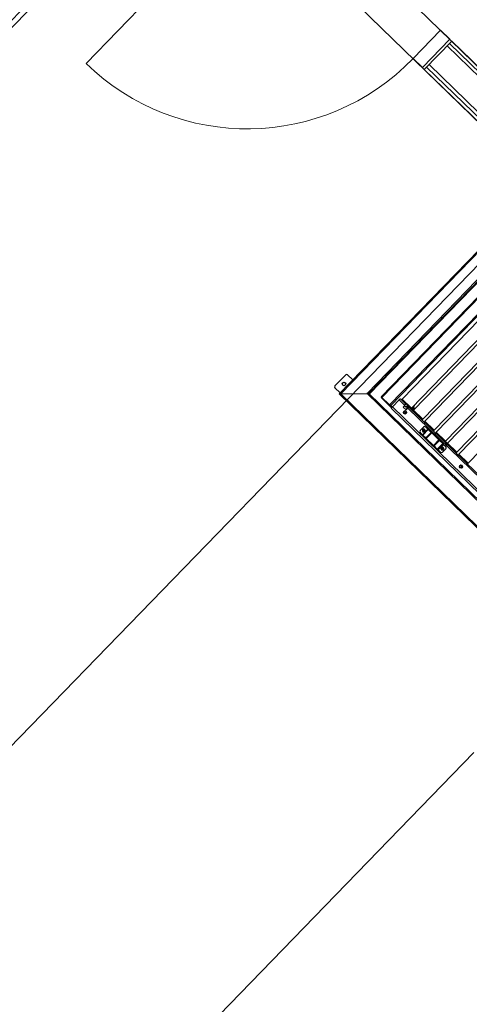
# Model space of a CAD drawing. Header units: millimetres. Extents: x 1395914 to 1460038, y 2368732 to 2439619.
# Tile 16 of 40: x 1435400 to 1437130, y 2383787 to 2387575. Entities that reach past the tile are written whole.
import ezdxf

# ---------------------------------------------------------------- set-up
doc = ezdxf.new("R2010")
doc.units = ezdxf.units.MM
doc.header["$MEASUREMENT"] = 0
for name, color, linetype, lineweight in [('24_Dør', 7, 'Continuous', 0), ('24_Innervegger', 7, 'Continuous', 0), ('271_Fastinventar', 7, 'Continuous', 0), ('822_Akselinjer', 7, 'Continuous', 0)]:
    doc.layers.add(name, color=color, linetype=linetype, lineweight=lineweight)
doc.layers.add('A852-TYNN', color=7, linetype='Continuous', lineweight=5, plot=False)

# ---------------------------------------------------------------- blocks, each defined once
blk = doc.blocks.new('Enfløyet - Tredør 10x21 grå-1196485-PLOT VIEW 001-01 01')
for p, q in [((445, 66), (445, 956)), ((-495, 66), (-495, -86)), ((-445, 66), (-495, 66)), ((-445, 66), (-445, -86)), ((445, 66), (445, -86)), ((445, 66), (495, 66)), ((495, 66), (495, -86)), ((-495, -86), (-445, -86)), ((495, -86), (445, -86))]:
    blk.add_line(p, q)
blk.add_arc((445, 66), 890, 90, 180)
blk = doc.blocks.new('Vindu 2 felt - Vindu 2 felt 12x21M-1975867-PLOT VIEW 001-01 01')
for p, q in [((-587.4, 36), (-637.4, 36)), ((-637.4, 36), (-637.4, -64)), ((-587.4, -64), (-587.4, 36)), ((-587.4, 36), (502.6, 36)), ((552.6, 36), (502.6, 36)), ((502.6, 36), (502.6, -64)), ((552.6, -64), (552.6, 36)), ((-637.4, -64), (-587.4, -64)), ((502.6, -64), (-587.4, -64)), ((502.6, -64), (552.6, -64))]:
    blk.add_line(p, q)

msp = doc.modelspace()

# ---------------------------------------------------------------- linework, layer by layer
for p, q in [((1437459, 2386807.8), (1436793.3, 2386121.8)), ((1436823.4, 2386092.6), (1437489.1, 2386778.6)), ((1437314.1, 2386725.5), (1436743.1, 2386137)), ((1437316.5, 2386723.2), (1436745.4, 2386134.8)), ((1436654.8, 2386208.8), (1436613, 2386165.7)), ((1436682.3, 2386189.1), (1436661.9, 2386208.9)), ((1436613.1, 2386158.6), (1436633.5, 2386138.9)), ((1436636.2, 2386135.5), (1436736.6, 2386137.1)), ((1436860.6, 2386112.2), (1436834.1, 2386084.9)), ((1436882.3, 2386091.1), (1436860.6, 2386112.2)), ((1436865, 2386116.3), (1436885.1, 2386096.7)), ((1436869.9, 2386111.5), (1436871.9, 2386113.6)), ((1436872.1, 2386110.8), (1436871.4, 2386110.1)), ((1436882, 2386099.8), (1436882.7, 2386100.5)), ((1436886.4, 2386074.6), (1436892.7, 2386081)), ((1436887.1, 2386076.1), (1436887.5, 2386075.7)), ((1436891.2, 2386082.5), (1436887.8, 2386085.7)), ((1436894.1, 2386083.8), (1436889.9, 2386087.9)), ((1438620.1, 2384404.7), (1436893.4, 2386080.4)), ((1436899, 2386083.3), (1436899.7, 2386084)), ((1436906.1, 2386076.3), (1436907.5, 2386077.8)), ((1436910.8, 2386077.3), (1436911.8, 2386077.1)), ((1436916.1, 2386081.6), (1436912.3, 2386077.7)), ((1436913.1, 2386075.2), (1436914, 2386074.9)), ((1436918.4, 2386079.4), (1436914.6, 2386075.5)), ((1436951.5, 2386037.9), (1436915.6, 2386072.8)), ((1436918, 2386088.6), (1436916.8, 2386089.8)), ((1436919.4, 2386064.9), (1436918.7, 2386064.1)), ((1436919.5, 2386064.8), (1436918.8, 2386064.1)), ((1436925.7, 2386057.3), (1436926.4, 2386058.1)), ((1436935.7, 2386047.6), (1436936.4, 2386048.3)), ((1436941.4, 2385994.7), (1436953.9, 2386007.7)), ((1436950.1, 2385977.9), (1436971, 2385999.4)), ((1436951.3, 2385976.8), (1436972.2, 2385998.3)), ((1436955.5, 2385996.4), (1436953.2, 2385995.8)), ((1436962.7, 2385965.7), (1436983.6, 2385987.2)), ((1436964.7, 2385963.8), (1436985.6, 2385985.3)), ((1436969.4, 2386014.9), (1436970.1, 2386015.6)), ((1436979.5, 2386005.2), (1436980.2, 2386005.9)), ((1436992.4, 2385936.9), (1437013.3, 2385958.4)), ((1436994.5, 2385934.9), (1437015.4, 2385956.4)), ((1437007, 2385922.7), (1437027.9, 2385944.3)), ((1437013.2, 2385972.5), (1437013.9, 2385973.2)), ((1437023.2, 2385962.7), (1437023.9, 2385963.4)), ((1437037.5, 2385953), (1437046.8, 2385944)), ((1437007.9, 2385921.8), (1437028.8, 2385943.4)), ((1437008.8, 2385920.9), (1437029.7, 2385942.5)), ((1437010.3, 2385919.5), (1437031.2, 2385941)), ((1437027.1, 2385926.9), (1437024.9, 2385926.2)), ((1437040, 2385924.2), (1437027.4, 2385911.3)), ((1437027.5, 2385911.2), (1437027.4, 2385911.3)), ((1437027.5, 2385911.2), (1437040, 2385924.1)), ((1437040, 2385924.2), (1437040, 2385924.1)), ((1437066.9, 2385920.3), (1437067.6, 2385921)), ((1437126.4, 2385868.2), (1437090.5, 2385903)), ((1437100.6, 2385887.6), (1437101.3, 2385888.3)), ((1437110.7, 2385877.8), (1437111.4, 2385878.6))]:
    msp.add_line(p, q)
at = {"flags": 128}
for points in [[(1436745.4, 2386134.8), (1437316.5, 2386723.2), (1437316.5, 2386723.2), (1437314.1, 2386725.5), (1437310.8, 2386728.8), (1437259.9, 2386778.1), (1437256.8, 2386781.1), (1436630, 2386135.3), (1438814.5, 2384015.4)], [(1437259.9, 2386778.1), (1436636.2, 2386135.5), (1438817.7, 2384018.6)], [(1436823.5, 2386092.5), (1436823.4, 2386092.6), (1436793.3, 2386121.8), (1436790.5, 2386124.4), (1437456.3, 2386810.5), (1437459, 2386807.8), (1437489.1, 2386778.6), (1437489.2, 2386778.5), (1437457.7, 2386809.2), (1437459.1, 2386810.6), (1437490.6, 2386780), (1437502.1, 2386768.8)], [(1437457.4, 2386739.9), (1436827.8, 2386091.1), (1436834.1, 2386084.9), (1438626.4, 2384345.6), (1438888.3, 2384091.5)], [(1437310.8, 2386728.8), (1436736.6, 2386137.1), (1438867.1, 2384069.6)], [(1436871.8, 2386115.2), (1436871.9, 2386110.9), (1436903.5, 2386080.3), (1436907.7, 2386080.4), (1437501.1, 2386691.8), (1437501, 2386696), (1437469.4, 2386726.7), (1437465.2, 2386726.6), (1436871.8, 2386115.2), (1436907.7, 2386080.4), (1436912.5, 2386075.7)], [(1437544.8, 2386649.4), (1437544.7, 2386653.6), (1437513.2, 2386684.2), (1437508.9, 2386684.2), (1436915.6, 2386072.8), (1436915.6, 2386068.5), (1436947.2, 2386037.9), (1436951.5, 2386037.9), (1437544.8, 2386649.4), (1437508.9, 2386684.2)], [(1436959.3, 2386030.3), (1436959.4, 2386026.1), (1436990.9, 2385995.4), (1436995.2, 2385995.5), (1437588.5, 2386606.9), (1437552.6, 2386641.7), (1436959.3, 2386030.3), (1436995.2, 2385995.5)], [(1437003, 2385987.9), (1437003.1, 2385983.6), (1437034.7, 2385953), (1437038.9, 2385953.1), (1437632.3, 2386564.5), (1437632.2, 2386568.7), (1437600.6, 2386599.4), (1437596.4, 2386599.3), (1437003, 2385987.9), (1437038.9, 2385953.1)], [(1437046.8, 2385945.4), (1437046.8, 2385941.2), (1437078.4, 2385910.6), (1437082.6, 2385910.6), (1437676, 2386522), (1437675.9, 2386526.3), (1437644.4, 2386556.9), (1437640.1, 2386556.9), (1437046.8, 2385945.4), (1437082.6, 2385910.6)], [(1436743.1, 2386137), (1438870.2, 2384072.8)], [(1436822.1, 2386091), (1436823.4, 2386092.5), (1436791.9, 2386123.1), (1436790.5, 2386121.7), (1436822.1, 2386091), (1436831.4, 2386082)], [(1438884.2, 2384087.1), (1438622.4, 2384341.1), (1436830.1, 2386080.4)], [(1436893.4, 2386080.4), (1436887.1, 2386073.9), (1436876, 2386084.6), (1436882.3, 2386091.1)], [(1436892.7, 2386090.8), (1436885.7, 2386083.6), (1436880.2, 2386088.9)], [(1436891.6, 2386079.9), (1436891.2, 2386080.3), (1436887.7, 2386076.7)], [(1436893.3, 2386081.8), (1436891.9, 2386083.2), (1436890.5, 2386081.7), (1436892, 2386080.3)], [(1436892, 2386090), (1436896.2, 2386086), (1438626, 2384407.3), (1438631.2, 2384402.3)], [(1436911.1, 2386074.3), (1436913.4, 2386072.1), (1436914.8, 2386073.5), (1436912.5, 2386075.7), (1436911.1, 2386074.3), (1436904.9, 2386080.3)], [(1436916.7, 2386082.1), (1436916.4, 2386083.1), (1436913.3, 2386086.1)], [(1436917.5, 2386090.4), (1436918, 2386089.9), (1436918, 2386088.6), (1436914.5, 2386084.9)], [(1436918.9, 2386080), (1436918.7, 2386080.9), (1436916.4, 2386083.1)], [(1437019, 2385911.1), (1437018.9, 2385911.1), (1437010.3, 2385919.5), (1437008.8, 2385920.9), (1437007.9, 2385921.8), (1437007, 2385922.7), (1436994.5, 2385934.9), (1436992.4, 2385936.9), (1436964.7, 2385963.8), (1436962.7, 2385965.7), (1436951.3, 2385976.8), (1436950.5, 2385977.5), (1436950.1, 2385977.9), (1436941.5, 2385986.3)], [(1436950.5, 2385977.5), (1436971.4, 2385999), (1436972.2, 2385998.3), (1436983.6, 2385987.2), (1436985.6, 2385985.3), (1437013.3, 2385958.4)], [(1436953.1, 2385995.9), (1436955.3, 2385996.6), (1436957, 2385995), (1436956.4, 2385992.7), (1436954.2, 2385992.1), (1436952.5, 2385993.7), (1436953.1, 2385995.9), (1436953.2, 2385995.8), (1436952.7, 2385993.6)], [(1436962.4, 2386007.8), (1436971, 2385999.4), (1436971.4, 2385999)], [(1436985.9, 2385987.8), (1436974.2, 2385999.1), (1436972.8, 2385997.7)], [(1437016, 2385958.6), (1436985.9, 2385987.8), (1436984.5, 2385986.4)], [(1436962.2, 2385963.4), (1436950.5, 2385974.7), (1436951.9, 2385976.2)], [(1436992.3, 2385934.2), (1436962.2, 2385963.4), (1436963.6, 2385964.9)], [(1437013.3, 2385958.4), (1437015.4, 2385956.4), (1437027.9, 2385944.3), (1437028.8, 2385943.4), (1437029.7, 2385942.5), (1437031.2, 2385941), (1437039.8, 2385932.6), (1437039.9, 2385932.6)], [(1437028.7, 2385946.2), (1437016, 2385958.6), (1437014.6, 2385957.2)], [(1437028.4, 2385943.7), (1437029.8, 2385945.2), (1437028.7, 2385946.2), (1437027.3, 2385944.8)], [(1437005, 2385921.8), (1436992.3, 2385934.2), (1436993.7, 2385935.6)], [(1437007.5, 2385922.2), (1437006.2, 2385920.8), (1437005, 2385921.8), (1437006.4, 2385923.3)], [(1437024.8, 2385926.4), (1437027, 2385927), (1437028.6, 2385925.4), (1437028.1, 2385923.2), (1437025.9, 2385922.5), (1437024.2, 2385924.1), (1437024.8, 2385926.4), (1437024.9, 2385926.2), (1437024.4, 2385924)], [(1437056.9, 2385930), (1437057.6, 2385930.8), (1437056.9, 2385930)]]:
    msp.add_lwpolyline(points, dxfattribs=at)
msp.add_lwpolyline([(1437683.8, 2386514.4), (1437090.5, 2385903), (1437090.6, 2385898.8), (1437122.1, 2385868.1), (1437126.4, 2385868.2), (1437719.7, 2386479.6), (1437719.7, 2386483.9), (1437688.1, 2386514.5)], close=True, dxfattribs=at)
msp.add_circle((1436648.2, 2386173.3), 7)
for centre, start, end in [((1436658.4, 2386205.3), 45.8601, 135.8601), ((1436616.6, 2386162.2), 135.8601, 225.8601)]:
    msp.add_arc(centre, 5, start, end)
for centre, major_axis, ratio, start_param, end_param in [((1436636.4, 2386135.4), (-6.36, -0.1), 0.022693, 4.735078, 6.305875), ((1436636.4, 2386135.4), (-6.36, -0.1), 0.022693, 4.735078, 6.305875), ((1436736.7, 2386136.9), (-6.36, -0.1), 0.022693, 3.164282, 4.735078), ((1436736.7, 2386136.9), (-6.36, -0.1), 0.022693, 3.164282, 4.735078), ((1436860.8, 2386112), (-4.18, -4.31), 0.045014, 3.141593, 4.712389), ((1436880.9, 2386092.4), (-4.18, -4.31), 0.318587, 1.570796, 3.141593), ((1436834.3, 2386084.7), (-4.18, -4.31), 0.045014, 4.712389, 6.283185), ((1436883.3, 2386063.7), (-4.18, -4.31), 0.998986, 3.152858, 6.27192), ((1436888.3, 2386058.8), (-4.18, -4.31), 0.998986, 3.772075, 5.652703), ((1436888.4, 2386058.7), (-4.18, -4.31), 0.998986, 3.786093, 5.638685), ((1436888.4, 2386058.7), (-4.18, -4.31), 0.998986, 3.786093, 5.638685), ((1436888.4, 2386058.7), (-4.18, -4.31), 0.998986, 3.795521, 5.629257), ((1436892, 2386081.7), (-2.09, -2.15), 0.318587, 1.570796, 3.141593), ((1436892, 2386081.7), (-4.18, -4.31), 0.318587, 1.570796, 3.141593), ((1436945.7, 2385990.6), (-4.18, -4.31), 0.998986, 4.712389, 6.283185), ((1436958.2, 2386003.5), (-4.18, -4.31), 0.998986, 3.141593, 4.712389), ((1436954.8, 2385994.2), (-3.66, -3.77), 0.998986, 1.032351, 2.109242), ((1437036.7, 2385958), (-4.18, -4.31), 0.998986, 5.6975, 6.283185), ((1437023.1, 2385915.4), (-4.18, -4.31), 0.998986, 0, 1.570796), ((1437023.2, 2385915.4), (-4.18, -4.31), 0.998986, 0, 1.570796), ((1437026.5, 2385924.7), (-3.66, -3.77), 0.998986, 1.032351, 2.109242), ((1437035.7, 2385928.3), (-4.18, -4.31), 0.998986, 1.570796, 3.141593), ((1437035.7, 2385928.3), (-4.18, -4.31), 0.998986, 1.570796, 3.141593), ((1437098.4, 2385854.9), (-4.18, -4.31), 0.998986, 3.152858, 6.27192), ((1437103.4, 2385850.1), (-4.18, -4.31), 0.998986, 3.772075, 5.652703), ((1437103.5, 2385850), (-4.18, -4.31), 0.998986, 3.786093, 5.638685)]:
    msp.add_ellipse(centre, major_axis=major_axis, ratio=ratio, start_param=start_param, end_param=end_param)
for centre, major_axis in [((1436883.2, 2386063.7), (-4.18, -4.31)), ((1436954.7, 2385994.3), (-2.09, -2.15)), ((1437026.4, 2385924.8), (-2.09, -2.15)), ((1437098.3, 2385855), (-4.18, -4.31))]:
    msp.add_ellipse(centre, major_axis=major_axis, ratio=0.998986)
for points in [[(1436822.1, 2386091), (1436822.3, 2386090.8), (1436822.7, 2386090.5), (1436823, 2386090.3)], [(1436823.6, 2386092.5), (1436823.5, 2386092.5), (1436823.5, 2386092.5), (1436823.5, 2386092.5)], [(1436826, 2386090), (1436826.6, 2386090.2), (1436827.3, 2386090.6), (1436827.8, 2386091.1)], [(1436826.9, 2386091), (1436827.3, 2386090.9), (1436827.6, 2386090.9), (1436827.8, 2386091.1)]]:
    msp.add_open_spline(points, degree=3)
for points, knots in [([(1436823, 2386090.3), (1436823.4, 2386090.5), (1436823.7, 2386090.7), (1436824.2, 2386091.1), (1436824.4, 2386091.2), (1436824.7, 2386091.3)], [0, 0, 0, 0, 0.1141438, 0.1141438, 0.1952047, 0.1952047, 0.1952047, 0.1952047]), ([(1436823, 2386090.3), (1436823.8, 2386089.9), (1436824.7, 2386089.8), (1436825.6, 2386089.9), (1436825.7, 2386090), (1436825.9, 2386090), (1436826, 2386090)], [0, 0, 0, 0, 0.415673, 0.415673, 0.415673, 0.4743041, 0.4743041, 0.4743041, 0.4743041]), ([(1436823.4, 2386092.6), (1436824.6, 2386092), (1436825.8, 2386091.3), (1436826.6, 2386091.1), (1436826.7, 2386091.1), (1436826.8, 2386091), (1436826.9, 2386091)], [0, 0, 0, 0, 0.6080356, 0.6080356, 0.6080356, 0.6666667, 0.6666667, 0.6666667, 0.6666667]), ([(1436823.4, 2386092.5), (1436823.5, 2386092.4), (1436823.6, 2386092.3), (1436823.7, 2386092.2), (1436823.8, 2386092.1), (1436824, 2386091.9), (1436824.2, 2386091.8), (1436824.4, 2386091.5), (1436824.6, 2386091.4), (1436824.7, 2386091.3)], [0, 0, 0, 0, 0.0331969, 0.0331969, 0.0682242, 0.0682242, 0.1360878, 0.1360878, 0.1859452, 0.1859452, 0.1859452, 0.1859452]), ([(1436824.7, 2386091.9), (1436824.5, 2386091.9), (1436824.4, 2386092), (1436824.2, 2386092), (1436823.9, 2386092.1), (1436823.7, 2386092.3), (1436823.4, 2386092.5)], [0, 0, 0, 0, 0.1646623, 0.1646623, 0.1646623, 0.441582, 0.441582, 0.441582, 0.441582]), ([(1436824.7, 2386091.3), (1436824.8, 2386091.4), (1436824.9, 2386091.4), (1436825.1, 2386091.5), (1436825.2, 2386091.6), (1436825.3, 2386091.6)], [0, 0, 0, 0, 0.04063535, 0.04063535, 0.07522156, 0.07522156, 0.07522156, 0.07522156]), ([(1436824.7, 2386091.3), (1436824.8, 2386091.1), (1436825, 2386091), (1436825.4, 2386090.6), (1436825.7, 2386090.3), (1436826, 2386090)], [0, 0, 0, 0, 0.0702321, 0.0702321, 0.184749, 0.184749, 0.184749, 0.184749]), ([(1436958.5, 2385998.1), (1436958.1, 2385998.5), (1436957.6, 2385998.8), (1436956.6, 2385999.3), (1436956.1, 2385999.4), (1436954.9, 2385999.6), (1436954.4, 2385999.6), (1436953.3, 2385999.4), (1436952.7, 2385999.2), (1436951.7, 2385998.6), (1436951.3, 2385998.3), (1436950.5, 2385997.4), (1436950.2, 2385996.9), (1436949.8, 2385995.9), (1436949.6, 2385995.4), (1436949.5, 2385994.2), (1436949.5, 2385993.7), (1436949.8, 2385992.6), (1436950, 2385992), (1436950.5, 2385991.2), (1436950.8, 2385990.8), (1436951.1, 2385990.5)], [0, 0, 0, 0, 0.31978, 0.31978, 0.639603, 0.639603, 0.95954, 0.95954, 1.279616, 1.279616, 1.599799, 1.599799, 1.920019, 1.920019, 2.240188, 2.240188, 2.560238, 2.560238, 2.880151, 2.880151, 3.141593, 3.141593, 3.141593, 3.141593]), ([(1436951.1, 2385990.5), (1436951.2, 2385990.4), (1436951.3, 2385990.3), (1436951.8, 2385989.9), (1436952.3, 2385989.6), (1436953.3, 2385989.2), (1436953.9, 2385989), (1436955, 2385989), (1436955.6, 2385989), (1436956.6, 2385989.3), (1436957.2, 2385989.5), (1436958.1, 2385990.1), (1436958.5, 2385990.5), (1436959.3, 2385991.4), (1436959.5, 2385991.9), (1436959.9, 2385992.9), (1436960.1, 2385993.5), (1436960.1, 2385994.6), (1436960, 2385995.2), (1436959.7, 2385996.3), (1436959.5, 2385996.8), (1436959, 2385997.5), (1436958.7, 2385997.8), (1436958.5, 2385998.1)], [0, 0, 0, 0, 0.058368, 0.058368, 0.378149, 0.378149, 0.697989, 0.697989, 1.017951, 1.017951, 1.33805, 1.33805, 1.658247, 1.658247, 1.978463, 1.978463, 2.298614, 2.298614, 2.61864, 2.61864, 2.93853, 2.93853, 3.141593, 3.141593, 3.141593, 3.141593]), ([(1437030.2, 2385928.5), (1437029.8, 2385928.9), (1437029.3, 2385929.2), (1437028.3, 2385929.7), (1437027.7, 2385929.9), (1437026.6, 2385930), (1437026.1, 2385930), (1437024.9, 2385929.8), (1437024.4, 2385929.6), (1437023.4, 2385929), (1437023, 2385928.7), (1437022.2, 2385927.9), (1437021.9, 2385927.4), (1437021.4, 2385926.3), (1437021.3, 2385925.8), (1437021.2, 2385924.7), (1437021.2, 2385924.1), (1437021.5, 2385923), (1437021.7, 2385922.5), (1437022.2, 2385921.6), (1437022.5, 2385921.2), (1437022.8, 2385920.9)], [0, 0, 0, 0, 0.31978, 0.31978, 0.639603, 0.639603, 0.95954, 0.95954, 1.279616, 1.279616, 1.599799, 1.599799, 1.920019, 1.920019, 2.240188, 2.240188, 2.560238, 2.560238, 2.880151, 2.880151, 3.141593, 3.141593, 3.141593, 3.141593]), ([(1437022.8, 2385920.9), (1437022.9, 2385920.8), (1437023, 2385920.8), (1437023.5, 2385920.3), (1437024, 2385920), (1437025, 2385919.6), (1437025.6, 2385919.5), (1437026.7, 2385919.4), (1437027.2, 2385919.4), (1437028.3, 2385919.7), (1437028.9, 2385919.9), (1437029.8, 2385920.5), (1437030.2, 2385920.9), (1437031, 2385921.8), (1437031.2, 2385922.3), (1437031.6, 2385923.4), (1437031.8, 2385923.9), (1437031.8, 2385925), (1437031.7, 2385925.6), (1437031.4, 2385926.7), (1437031.2, 2385927.2), (1437030.7, 2385928), (1437030.4, 2385928.2), (1437030.2, 2385928.5)], [0, 0, 0, 0, 0.058368, 0.058368, 0.378149, 0.378149, 0.697989, 0.697989, 1.017951, 1.017951, 1.33805, 1.33805, 1.658247, 1.658247, 1.978463, 1.978463, 2.298614, 2.298614, 2.61864, 2.61864, 2.93853, 2.93853, 3.141593, 3.141593, 3.141593, 3.141593])]:
    msp.add_open_spline(points, degree=3, knots=knots)
for points, weights in [([(1436887.1, 2386076.1), (1436887.1, 2386076.1), (1436887.7, 2386076.7)], [0.967351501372, 1, 0.964739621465]), ([(1436887.7, 2386076.7), (1436887.8, 2386076.4), (1436887.9, 2386076.1)], [0.99186935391, 0.996505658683, 1]), ([(1436908.1, 2386080.8), (1436909.7, 2386078.9), (1436912.3, 2386077.7)], [0.979263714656, 1, 0.912648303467]), ([(1436912.3, 2386077.7), (1436911.8, 2386077.1), (1436911.8, 2386077.1)], [0.928277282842, 0.997686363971, 1]), ([(1436911.8, 2386077.1), (1436913, 2386076.2), (1436914.6, 2386075.5)], [1, 0.985539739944, 0.933346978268]), ([(1436916.1, 2386081.6), (1436914.8, 2386084.2), (1436912.9, 2386085.7)], [0.912648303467, 1, 0.979263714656]), ([(1436914.6, 2386075.5), (1436914.1, 2386074.9), (1436914, 2386074.9)], [0.928277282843, 0.997686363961, 1]), ([(1436916.7, 2386082.1), (1436916.7, 2386082.1), (1436916.1, 2386081.6)], [1, 1, 0.928203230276]), ([(1436918.4, 2386079.4), (1436917.6, 2386081), (1436916.6, 2386082.1)], [0.933346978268, 0.985539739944, 1]), ([(1436918.9, 2386080), (1436918.9, 2386080), (1436918.4, 2386079.4)], [1, 1, 0.928203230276])]:
    msp.add_rational_spline(points, weights, degree=2)
at = {"layer": '24_Innervegger'}
for p, q in [((1437062.9, 2387492.6), (1436957.1, 2387383.5)), ((1437044.8, 2387474), (1439684.7, 2384912.1)), ((1437053.9, 2387483.3), (1439693.8, 2384921.4)), ((1439702.8, 2384930.8), (1437062.9, 2387492.6)), ((1436957.1, 2387383.5), (1439597, 2384821.7)), ((1436966.1, 2387392.9), (1439606, 2384831)), ((1436975.2, 2387402.2), (1439615.1, 2384840.4))]:
    msp.add_line(p, q, dxfattribs=at)
at = {"layer": '271_Fastinventar'}
msp.add_line((1435754.4, 2383319.6), (1437147.2, 2384754.9), dxfattribs=at)
at = {"layer": '822_Akselinjer'}
msp.add_line((1456984.2, 2407056.2), (1430110.5, 2379363.3), dxfattribs=at)
at = {"layer": 'A852-TYNN'}
for points in [[(1439702.8, 2384930.8), (1436164.4, 2388364.5), (1438863.3, 2391145.7), (1436849.6, 2393099.8), (1438189.5, 2394480.6), (1438236.5, 2394435), (1438375.8, 2394578.5), (1438333.1, 2394619.9), (1439464.8, 2395786.1), (1445012.6, 2390402.4)], [(1434028.1, 2379083), (1431920.6, 2381128.1), (1431933.2, 2381141.1), (1431832.7, 2381238.6), (1431820.2, 2381225.6), (1431748.4, 2381295.3), (1431783.2, 2381331.2), (1428769.1, 2384256.1), (1428734.3, 2384220.2), (1428476, 2384470.9), (1428488.5, 2384483.8), (1428492.8, 2384479.7), (1428383.7, 2384585.5), (1431247.8, 2387318.6), (1432507.2, 2386096.5), (1433985, 2386118.7), (1436058.6, 2388255.4), (1439597, 2384821.7)]]:
    msp.add_lwpolyline(points, dxfattribs=at)

# ---------------------------------------------------------------- block references
at = {"layer": '24_Dør', "rotation": 135.8600616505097}
msp.add_blockref('Enfløyet - Tredør 10x21 grå-1196485-PLOT VIEW 001-01 01', (1436640.6, 2387782.6), dxfattribs=at)
at = {"layer": '24_Innervegger', "rotation": 225.8600616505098}
msp.add_blockref('Vindu 2 felt - Vindu 2 felt 12x21M-1975867-PLOT VIEW 001-01 01', (1435507.4, 2387767.9), dxfattribs=at)

doc.saveas('drawing.dxf')
